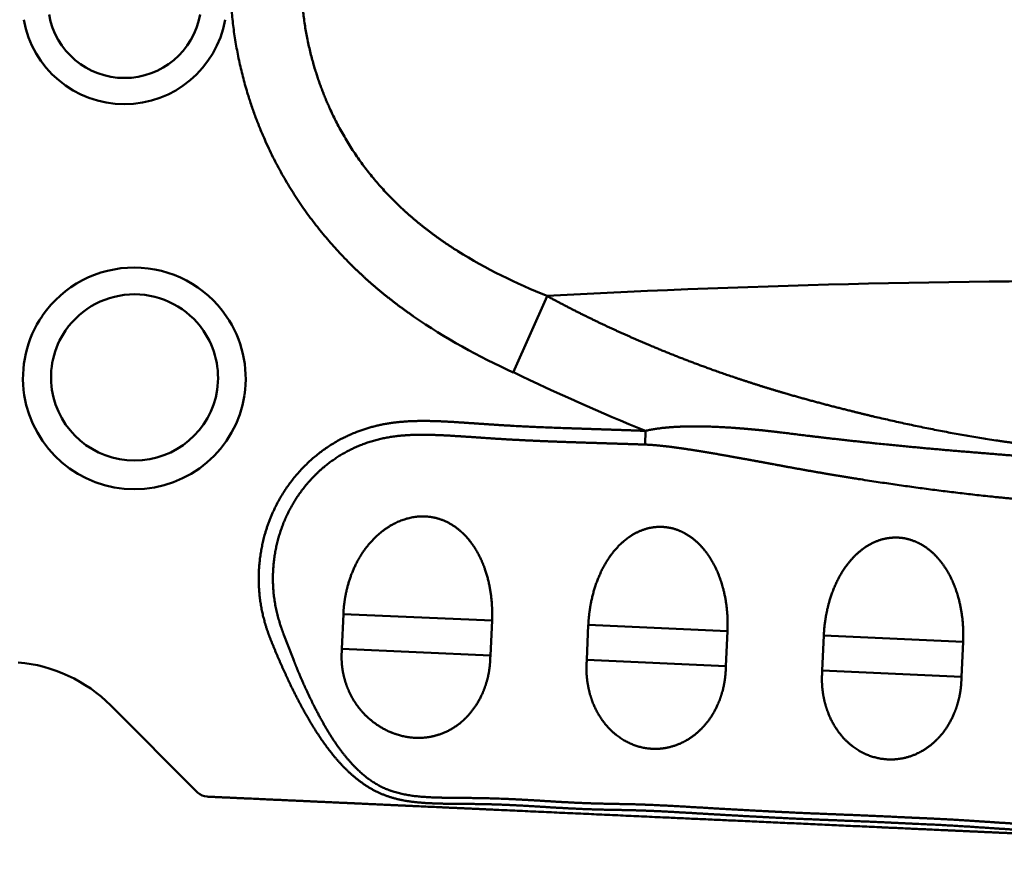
# Model space of a CAD drawing. Header units: inches. Extents: x -1.03 to 0.94, y -1.7 to 1.17.
# Tile 7 of 23: x -0.1392 to -0.0741, y -0.0589 to -0.0024. Entities that reach past the tile are written whole.
import ezdxf

# ---------------------------------------------------------------- set-up
doc = ezdxf.new("R2010")
doc.units = ezdxf.units.IN
doc.header["$LTSCALE"] = 0.03937
doc.header["$MEASUREMENT"] = 0
doc.layers.add('1', color=4, linetype='CONTINUOUS', lineweight=50)

msp = doc.modelspace()

# ---------------------------------------------------------------- linework, layer by layer
at = {"layer": '1', "ltscale": 0.003505}
msp.add_line((-0.1065380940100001, -0.0257557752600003), (-0.1043051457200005, -0.0207082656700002), dxfattribs=at)
at = {"layer": '1', "ltscale": 0.000576}
msp.add_line((-0.0978301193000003, -0.0305261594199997), (-0.0978042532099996, -0.0296200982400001), dxfattribs=at)
at = {"layer": '1', "ltscale": 0.00146}
msp.add_line((-0.1177675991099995, -0.0417240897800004), (-0.1178651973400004, -0.0440214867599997), dxfattribs=at)
at = {"layer": '1', "ltscale": 0.006244}
msp.add_line((-0.1079439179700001, -0.0421594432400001), (-0.1177675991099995, -0.0417240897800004), dxfattribs=at)
at = {"layer": '1', "ltscale": 0.001468}
for p, q in [((-0.1080518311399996, -0.0444692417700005), (-0.1079439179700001, -0.0421594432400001)), ((-0.0924900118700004, -0.0451736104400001), (-0.0923821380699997, -0.0428636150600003)), ((-0.0861217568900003, -0.0454615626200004), (-0.0860202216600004, -0.04315137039)), ((-0.0769189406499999, -0.0458779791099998), (-0.0768111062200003, -0.04356794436))]:
    msp.add_line(p, q, dxfattribs=at)
at = {"layer": '1', "ltscale": 0.001469}
msp.add_line((-0.1016818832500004, -0.0447577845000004), (-0.1015803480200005, -0.0424473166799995), dxfattribs=at)
at = {"layer": '1', "ltscale": 0.005847}
msp.add_line((-0.0923821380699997, -0.0428636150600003), (-0.1015803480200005, -0.0424473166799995), dxfattribs=at)
at = {"layer": '1', "ltscale": 0.005854}
msp.add_line((-0.0768111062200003, -0.04356794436), (-0.0860202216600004, -0.04315137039), dxfattribs=at)
at = {"layer": '1', "ltscale": 0.006238}
msp.add_line((-0.1080518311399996, -0.0444692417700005), (-0.1178651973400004, -0.0440214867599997), dxfattribs=at)
at = {"layer": '1', "ltscale": 0.005843}
msp.add_line((-0.0924900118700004, -0.0451736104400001), (-0.1016818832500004, -0.0447577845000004), dxfattribs=at)
at = {"layer": '1', "ltscale": 0.00585}
msp.add_line((-0.0769189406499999, -0.0458779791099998), (-0.0861217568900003, -0.0454615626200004), dxfattribs=at)
at = {"layer": '1', "ltscale": 0.00516}
msp.add_line((-0.1273970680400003, -0.0535107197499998), (-0.13314319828, -0.04776458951), dxfattribs=at)
at = {"layer": '1'}
for centre, radius, start, end in [((-0.1322353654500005, -0.0012761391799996), 0.0067586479, 189.9959599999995, 349.9947989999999), ((-0.1322278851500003, -0.0012354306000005), 0.00506656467, 189.9828440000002, 350.0074629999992), ((-0.0905884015, 0.0140223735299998), 0.03733756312, 238.2893079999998, 248.4486349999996), ((-0.1315913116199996, -0.0262064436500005), 0.00738093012, 34.4276580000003, 145.3448469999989), ((-0.0674279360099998, -0.7097238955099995), 0.6900109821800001, 89.5329070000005, 93.06363700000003), ((-0.1315782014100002, -0.0261281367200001), 0.00553136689, 34.39181399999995, 145.3643920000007), ((-0.1316421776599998, -0.0261384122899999), 0.00729691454, 145.557272, 188.7671210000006), ((-0.1315291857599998, -0.0261686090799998), 0.00730892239, 351.4961459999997, 34.4583869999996), ((-0.0888989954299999, 0.0134589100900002), 0.042995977, 235.6993510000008, 245.7813860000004), ((-0.1316211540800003, -0.0260816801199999), 0.00546695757, 145.5091479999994, 188.7707889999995), ((-0.1315241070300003, -0.0261045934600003), 0.00547510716, 351.4850270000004, 34.5084539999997), ((-0.03839543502, 0.1157411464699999), 0.15703937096, 244.2852699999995, 247.7702710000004), ((-0.1315728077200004, -0.0261080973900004), 0.00737069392, 188.9179690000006, 351.080373), ((-0.1315632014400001, -0.0260581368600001), 0.0055279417, 188.9200969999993, 351.0681700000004), ((-0.1401029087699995, -0.0547242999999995), 0.0098425, 45, 85.08153700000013), ((-0.12671643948, -0.0528300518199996), 0.0009625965, 224.9999010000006, 267.3954890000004)]:
    msp.add_arc(centre, radius, start, end, dxfattribs=at)
for points, knots in [([(-0.114604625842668, 0.0211649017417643), (-0.1176273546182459, 0.0187385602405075), (-0.1203388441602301, 0.0158598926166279), (-0.1225313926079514, 0.0124439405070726), (-0.1244887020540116, 0.0075728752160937), (-0.125155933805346, 0.002358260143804), (-0.1252371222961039, 0.0012850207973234), (-0.12529882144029, -0.0030138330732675), (-0.1244129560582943, -0.0072231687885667), (-0.1233343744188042, -0.0102051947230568), (-0.1209006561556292, -0.0147108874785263), (-0.1175995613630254, -0.0184373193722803), (-0.1161863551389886, -0.019772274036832), (-0.1146905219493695, -0.0209717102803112), (-0.1131270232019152, -0.0220571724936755)], [0, 0, 0, 0, 0, 0, 0.9877284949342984, 0.9877284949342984, 0.9877284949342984, 1.239127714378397, 1.239127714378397, 1.239127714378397, 1.99254555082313, 1.99254555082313, 1.99254555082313, 2.475727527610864, 2.475727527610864, 2.475727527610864, 2.475727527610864, 2.475727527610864, 2.475727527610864]), ([(-0.1114738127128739, 0.017624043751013), (-0.1141162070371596, 0.0156122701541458), (-0.1164530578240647, 0.0132605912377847), (-0.1183263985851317, 0.0104830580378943), (-0.1199615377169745, 0.006399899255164), (-0.1205039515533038, 0.0020978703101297), (-0.1205683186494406, 0.0012223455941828), (-0.12061171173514, -0.0022386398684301), (-0.1198809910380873, -0.0057336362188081), (-0.1189836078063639, -0.0081976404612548), (-0.1169179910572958, -0.0118835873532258), (-0.1140898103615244, -0.01486335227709), (-0.1128710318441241, -0.0159254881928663), (-0.1115762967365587, -0.0168771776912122), (-0.1102123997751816, -0.0177383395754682)], [0, 0, 0, 0, 0, 0, 0.9507118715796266, 0.9507118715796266, 0.9507118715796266, 1.189286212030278, 1.189286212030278, 1.189286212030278, 1.90627782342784, 1.90627782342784, 1.90627782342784, 2.370556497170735, 2.370556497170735, 2.370556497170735, 2.370556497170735, 2.370556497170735, 2.370556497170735]), ([(-0.104305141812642, -0.0207082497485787), (-0.1034898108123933, -0.0211551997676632), (-0.1026715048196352, -0.0215839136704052), (-0.101848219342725, -0.0219975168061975), (-0.1001929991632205, -0.0227956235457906), (-0.0985136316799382, -0.023544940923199), (-0.0976657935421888, -0.0239109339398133), (-0.095447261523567, -0.0248330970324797), (-0.0931898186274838, -0.0256677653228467), (-0.0917627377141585, -0.0261576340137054), (-0.0902115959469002, -0.0266598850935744), (-0.088655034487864, -0.0271170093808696), (-0.0885546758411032, -0.0271462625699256), (-0.0863302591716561, -0.0277902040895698), (-0.083994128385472, -0.0283808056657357), (-0.0823089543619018, -0.0287965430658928), (-0.0782316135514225, -0.02968946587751), (-0.074141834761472, -0.0303622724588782), (-0.0722565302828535, -0.0306143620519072), (-0.0694339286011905, -0.0308597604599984), (-0.0665388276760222, -0.0310036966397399), (-0.065568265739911, -0.0310453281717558), (-0.0636113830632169, -0.0311295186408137), (-0.061659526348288, -0.0312210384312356), (-0.0606809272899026, -0.0312686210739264), (-0.0597006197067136, -0.0313165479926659), (-0.0587175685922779, -0.0313643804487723)], [0, 0, 0, 0, 0, 0, 0.2475649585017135, 0.2475649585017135, 0.2475649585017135, 0.494442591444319, 0.494442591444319, 0.494442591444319, 0.8958248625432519, 0.8958248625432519, 0.8958248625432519, 0.9267709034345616, 0.9267709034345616, 0.9267709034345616, 1.511128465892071, 1.511128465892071, 1.511128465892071, 2.009104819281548, 2.009104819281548, 2.009104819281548, 2.258550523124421, 2.258550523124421, 2.258550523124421, 2.509628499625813, 2.509628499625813, 2.509628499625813, 2.509628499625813, 2.509628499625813, 2.509628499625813]), ([(-0.0248192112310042, -0.0346582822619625), (-0.0240027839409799, -0.0346975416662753), (-0.0231858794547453, -0.0347379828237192), (-0.0223646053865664, -0.0347821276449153), (-0.0207466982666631, -0.0348532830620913), (-0.0191341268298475, -0.0349093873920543), (-0.0183620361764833, -0.0349356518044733), (-0.0162144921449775, -0.035184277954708), (-0.0141400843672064, -0.0359443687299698), (-0.0129031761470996, -0.0366759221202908), (-0.0110737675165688, -0.0383739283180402), (-0.0098903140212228, -0.0405127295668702), (-0.009539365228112, -0.0415900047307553), (-0.0092854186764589, -0.0432375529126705), (-0.0094014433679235, -0.0448829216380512), (-0.009479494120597, -0.0454284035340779), (-0.0097004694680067, -0.0464418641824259), (-0.0100533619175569, -0.0474147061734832), (-0.01024819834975, -0.0478635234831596), (-0.010683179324, -0.0487266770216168), (-0.0111533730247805, -0.0495457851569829), (-0.0113850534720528, -0.0499535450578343), (-0.0120723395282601, -0.0511572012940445), (-0.0127993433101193, -0.0523491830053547), (-0.0133893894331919, -0.0532333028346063), (-0.0144704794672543, -0.0547985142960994), (-0.015736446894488, -0.0562397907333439), (-0.0165405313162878, -0.057017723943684), (-0.0177108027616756, -0.0577972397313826), (-0.0190252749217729, -0.0581773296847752), (-0.0193910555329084, -0.0582482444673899), (-0.020117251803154, -0.0583354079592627), (-0.0208432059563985, -0.0583550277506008), (-0.0212047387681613, -0.0583564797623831), (-0.0225356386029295, -0.0583451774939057), (-0.0238803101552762, -0.0582809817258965), (-0.0248498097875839, -0.0582318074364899), (-0.0267897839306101, -0.0581311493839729), (-0.0287283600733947, -0.0580381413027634), (-0.029697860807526, -0.0579959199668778), (-0.0333319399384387, -0.0578486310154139), (-0.0369636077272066, -0.0577120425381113), (-0.0406962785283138, -0.0575009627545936), (-0.0453900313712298, -0.0572824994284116), (-0.0500733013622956, -0.0570849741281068), (-0.0521136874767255, -0.0569980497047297), (-0.0543821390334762, -0.0568711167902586), (-0.0566417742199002, -0.0567461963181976), (-0.0568679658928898, -0.0567337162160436), (-0.0573103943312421, -0.0567096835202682), (-0.0577985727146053, -0.0566835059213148), (-0.0580255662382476, -0.0566712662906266), (-0.0593780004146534, -0.0565967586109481), (-0.0607250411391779, -0.0565122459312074), (-0.0618407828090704, -0.0564277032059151), (-0.0633995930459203, -0.0563261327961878), (-0.0649643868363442, -0.056250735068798), (-0.065408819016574, -0.056231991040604), (-0.066304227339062, -0.0561958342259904), (-0.0672109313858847, -0.0561636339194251), (-0.0676425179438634, -0.0561507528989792), (-0.0685699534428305, -0.0561292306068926), (-0.0694641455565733, -0.0561158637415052), (-0.069917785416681, -0.0561084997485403), (-0.071955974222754, -0.0560635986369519), (-0.0739984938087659, -0.0559576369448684), (-0.0755789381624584, -0.0558145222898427), (-0.0773841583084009, -0.0557048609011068), (-0.079191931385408, -0.055620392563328), (-0.0794042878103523, -0.0556107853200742), (-0.0798868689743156, -0.0555892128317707), (-0.0803045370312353, -0.0555705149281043), (-0.0803452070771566, -0.0555686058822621), (-0.0807711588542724, -0.0555486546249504), (-0.0812478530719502, -0.0555260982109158), (-0.0814632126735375, -0.0555158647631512), (-0.0830521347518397, -0.0554412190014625), (-0.0846406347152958, -0.0553730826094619), (-0.0860047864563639, -0.0553284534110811), (-0.0875966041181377, -0.0552609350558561), (-0.0891875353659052, -0.0551816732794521), (-0.0894015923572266, -0.0551708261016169), (-0.0898895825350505, -0.0551456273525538), (-0.0902943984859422, -0.0551244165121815), (-0.0904531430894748, -0.0551161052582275), (-0.0918165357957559, -0.0550440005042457), (-0.0931802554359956, -0.0549674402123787), (-0.0943159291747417, -0.0548979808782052), (-0.0956781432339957, -0.0548148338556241), (-0.0970399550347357, -0.0547490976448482), (-0.0972704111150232, -0.0547386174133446), (-0.0977172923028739, -0.0547194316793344), (-0.0981784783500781, -0.0547030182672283), (-0.0984706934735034, -0.0546938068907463), (-0.0989245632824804, -0.0546824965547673), (-0.099379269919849, -0.0546741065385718), (-0.0996067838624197, -0.0546701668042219), (-0.1010490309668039, -0.054644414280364), (-0.1024947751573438, -0.0546038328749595), (-0.1037092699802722, -0.0545230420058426), (-0.1061316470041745, -0.0543571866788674), (-0.1085519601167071, -0.0542658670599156), (-0.1097600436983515, -0.0542598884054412), (-0.111861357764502, -0.0543090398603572), (-0.1139707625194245, -0.0540695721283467), (-0.114829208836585, -0.0538764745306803), (-0.1163157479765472, -0.0531661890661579), (-0.1175359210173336, -0.0520924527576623), (-0.1180341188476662, -0.0515664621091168), (-0.1189236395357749, -0.050486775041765), (-0.1196837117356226, -0.0493228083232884), (-0.1200294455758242, -0.0487442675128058), (-0.1206918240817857, -0.0475742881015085), (-0.1212915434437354, -0.0463695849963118), (-0.1215708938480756, -0.04575493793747), (-0.1222131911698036, -0.0443098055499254), (-0.1228260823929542, -0.0428394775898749), (-0.1230846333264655, -0.0420671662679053), (-0.1236151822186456, -0.039234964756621), (-0.1231839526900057, -0.0363373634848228), (-0.1224984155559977, -0.0345256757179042), (-0.1207132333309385, -0.0319046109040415), (-0.118121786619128, -0.0301494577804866), (-0.1170286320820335, -0.0296255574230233), (-0.1149047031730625, -0.029014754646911), (-0.1127177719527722, -0.0289212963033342), (-0.1116634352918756, -0.0289604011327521), (-0.1097055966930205, -0.0290760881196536), (-0.1077667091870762, -0.0292203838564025), (-0.1067907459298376, -0.0292811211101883), (-0.1049311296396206, -0.0293746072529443), (-0.1030675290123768, -0.0294408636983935), (-0.1021816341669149, -0.0294691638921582), (-0.1011178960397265, -0.0295056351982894), (-0.1000550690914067, -0.0295417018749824), (-0.0999015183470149, -0.0295468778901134), (-0.0995825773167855, -0.0295575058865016), (-0.0992203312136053, -0.0295696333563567), (-0.0990428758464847, -0.0295756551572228), (-0.0986879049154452, -0.0295879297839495), (-0.098332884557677, -0.0296006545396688), (-0.098154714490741, -0.0296071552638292), (-0.0979796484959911, -0.0296136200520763), (-0.0978042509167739, -0.0296201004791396)], [0, 0, 0, 0, 0, 0, 0.2063969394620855, 0.2063969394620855, 0.2063969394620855, 0.4157382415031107, 0.4157382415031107, 0.4157382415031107, 0.742444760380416, 0.742444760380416, 0.742444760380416, 1.013225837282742, 1.013225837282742, 1.013225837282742, 1.148097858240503, 1.148097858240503, 1.148097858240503, 1.268430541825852, 1.268430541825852, 1.268430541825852, 1.388763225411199, 1.388763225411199, 1.388763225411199, 1.621876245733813, 1.621876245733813, 1.621876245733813, 1.870625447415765, 1.870625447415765, 1.870625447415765, 1.962960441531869, 1.962960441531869, 1.962960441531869, 2.055295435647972, 2.055295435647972, 2.055295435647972, 2.300579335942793, 2.300579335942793, 2.300579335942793, 2.545863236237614, 2.545863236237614, 2.545863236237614, 3.219937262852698, 3.219937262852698, 3.219937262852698, 3.740855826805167, 3.740855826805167, 3.740855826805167, 3.798736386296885, 3.798736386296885, 3.798736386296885, 3.856618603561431, 3.856618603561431, 3.856618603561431, 4.146022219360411, 4.146022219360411, 4.146022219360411, 4.261229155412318, 4.261229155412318, 4.261229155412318, 4.376436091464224, 4.376436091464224, 4.376436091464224, 4.491643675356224, 4.491643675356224, 4.491643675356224, 4.894910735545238, 4.894910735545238, 4.894910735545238, 4.952540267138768, 4.952540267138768, 4.952540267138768, 5.010253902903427, 5.010253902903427, 5.010253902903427, 5.067967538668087, 5.067967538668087, 5.067967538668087, 5.415276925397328, 5.415276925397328, 5.415276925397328, 5.473181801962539, 5.473181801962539, 5.473181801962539, 5.531086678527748, 5.531086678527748, 5.531086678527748, 5.820507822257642, 5.820507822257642, 5.820507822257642, 5.878394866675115, 5.878394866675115, 5.878394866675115, 5.936290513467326, 5.936290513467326, 5.936290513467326, 5.994186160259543, 5.994186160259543, 5.994186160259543, 6.303091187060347, 6.303091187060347, 6.303091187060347, 6.611996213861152, 6.611996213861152, 6.611996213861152, 6.835449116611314, 6.835449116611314, 6.835449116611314, 7.016136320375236, 7.016136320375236, 7.016136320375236, 7.187349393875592, 7.187349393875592, 7.187349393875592, 7.358562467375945, 7.358562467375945, 7.358562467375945, 7.59379918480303, 7.59379918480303, 7.59379918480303, 8.069293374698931, 8.069293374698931, 8.069293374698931, 8.363083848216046, 8.363083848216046, 8.363083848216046, 8.609057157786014, 8.609057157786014, 8.609057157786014, 8.858669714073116, 8.858669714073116, 8.858669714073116, 9.084315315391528, 9.084315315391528, 9.084315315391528, 9.129449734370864, 9.129449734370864, 9.129449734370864, 9.17457867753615, 9.17457867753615, 9.17457867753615, 9.21970762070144, 9.21970762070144, 9.21970762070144, 9.21970762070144, 9.21970762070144, 9.21970762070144]), ([(-0.0248825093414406, -0.0360169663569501), (-0.0240692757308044, -0.0360501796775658), (-0.0232557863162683, -0.0360844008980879), (-0.0224382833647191, -0.0361217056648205), (-0.0208064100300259, -0.036182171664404), (-0.0192015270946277, -0.0362304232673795), (-0.0184532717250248, -0.0362526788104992), (-0.0166129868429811, -0.0364406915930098), (-0.0148677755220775, -0.0369860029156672), (-0.013870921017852, -0.0374599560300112), (-0.0121630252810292, -0.0386366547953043), (-0.0109877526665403, -0.0403574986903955), (-0.0105812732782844, -0.0412758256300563), (-0.0102402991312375, -0.0427747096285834), (-0.0102631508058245, -0.044308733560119), (-0.010308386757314, -0.0448169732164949), (-0.0104648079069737, -0.0457755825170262), (-0.010752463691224, -0.0467036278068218), (-0.0109190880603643, -0.0471387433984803), (-0.011306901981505, -0.0479820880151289), (-0.0117520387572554, -0.0488215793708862), (-0.0119725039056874, -0.0492511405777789), (-0.0126350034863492, -0.0505297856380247), (-0.0133309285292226, -0.0517783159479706), (-0.0138274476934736, -0.0525958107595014), (-0.0148541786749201, -0.0542556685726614), (-0.0160452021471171, -0.0557788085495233), (-0.0168166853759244, -0.0566353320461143), (-0.0180018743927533, -0.0575169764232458), (-0.0193875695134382, -0.0578873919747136), (-0.0198497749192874, -0.0579452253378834), (-0.0211430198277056, -0.0580212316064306), (-0.0224664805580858, -0.0579682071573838), (-0.0231964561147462, -0.0579433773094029), (-0.0248823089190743, -0.0578598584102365), (-0.0265673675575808, -0.0577693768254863), (-0.0273968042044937, -0.05772664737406), (-0.0312010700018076, -0.0575425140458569), (-0.0350046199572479, -0.0574071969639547), (-0.0354482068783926, -0.057388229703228), (-0.0410912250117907, -0.0570928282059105), (-0.0467181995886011, -0.0568331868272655), (-0.0507965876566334, -0.0566845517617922), (-0.0536912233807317, -0.0565234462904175), (-0.056576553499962, -0.056362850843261), (-0.056805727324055, -0.0563501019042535), (-0.0572447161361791, -0.0563260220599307), (-0.0577299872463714, -0.0562997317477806), (-0.0579616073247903, -0.0562871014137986), (-0.0593095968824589, -0.0562120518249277), (-0.0606505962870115, -0.0561269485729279), (-0.0617628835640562, -0.0560416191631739), (-0.063322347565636, -0.0559379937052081), (-0.0648882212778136, -0.0558605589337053), (-0.0653358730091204, -0.0558410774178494), (-0.0662294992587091, -0.0558043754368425), (-0.0671406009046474, -0.0557711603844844), (-0.0675737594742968, -0.0557577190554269), (-0.0689662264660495, -0.0557237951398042), (-0.0703000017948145, -0.055708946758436), (-0.0712101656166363, -0.0556856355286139), (-0.0732450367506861, -0.0555955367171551), (-0.0752808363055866, -0.0554534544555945), (-0.0764132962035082, -0.0553689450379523), (-0.0777756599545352, -0.0552912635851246), (-0.0791371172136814, -0.0552279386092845), (-0.0793600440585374, -0.0552178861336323), (-0.079825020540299, -0.0551972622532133), (-0.0802700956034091, -0.0551774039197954), (-0.0803101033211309, -0.0551755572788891), (-0.0807174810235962, -0.0551565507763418), (-0.0812108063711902, -0.0551333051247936), (-0.0814218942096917, -0.0551232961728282), (-0.0830138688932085, -0.0550487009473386), (-0.0846070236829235, -0.0549803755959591), (-0.0859722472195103, -0.05493570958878), (-0.0875627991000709, -0.0548680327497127), (-0.0891533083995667, -0.0547885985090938), (-0.0893677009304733, -0.0547777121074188), (-0.0898534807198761, -0.054752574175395), (-0.0902645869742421, -0.0547310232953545), (-0.0904192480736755, -0.0547229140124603), (-0.0920101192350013, -0.0546387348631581), (-0.0936006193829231, -0.0545486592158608), (-0.0949665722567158, -0.0544623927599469), (-0.0965550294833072, -0.054366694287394), (-0.0981515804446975, -0.0543094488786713), (-0.0984489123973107, -0.0543000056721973), (-0.0998178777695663, -0.0542654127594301), (-0.1011806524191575, -0.0542581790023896), (-0.1023152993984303, -0.0542098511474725), (-0.1043570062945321, -0.0540850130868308), (-0.1064041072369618, -0.0539601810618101), (-0.1073161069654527, -0.0539156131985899), (-0.1091421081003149, -0.0538718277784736), (-0.1109636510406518, -0.0538694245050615), (-0.1118705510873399, -0.0538684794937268), (-0.1132591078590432, -0.0538005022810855), (-0.1145756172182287, -0.0534515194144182), (-0.115018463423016, -0.053283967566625), (-0.1160465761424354, -0.0527504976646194), (-0.116920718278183, -0.0519788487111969), (-0.1173902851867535, -0.0514604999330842), (-0.1184009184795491, -0.0501818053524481), (-0.1192276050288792, -0.0487671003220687), (-0.1196971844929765, -0.0478503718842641), (-0.1203144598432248, -0.0465723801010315), (-0.1208636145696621, -0.0452613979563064), (-0.1210403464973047, -0.0448142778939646), (-0.1213919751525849, -0.0439138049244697), (-0.1217336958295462, -0.043021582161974), (-0.1218991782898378, -0.0425836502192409), (-0.1223673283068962, -0.041065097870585), (-0.1225243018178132, -0.0394782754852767), (-0.1224599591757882, -0.0382938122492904), (-0.1219158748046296, -0.0354756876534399), (-0.1203908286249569, -0.0330155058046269), (-0.1191091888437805, -0.0317320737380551), (-0.1167606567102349, -0.0303361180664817), (-0.1140846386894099, -0.0298808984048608), (-0.1131375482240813, -0.0298473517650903), (-0.1111743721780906, -0.0298872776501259), (-0.109189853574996, -0.0300360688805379), (-0.1081974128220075, -0.0301079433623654), (-0.1061477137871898, -0.0302347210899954), (-0.1040969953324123, -0.0303212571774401), (-0.1030421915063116, -0.0303559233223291), (-0.1017781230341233, -0.0303982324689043), (-0.1005134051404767, -0.0304392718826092), (-0.1002885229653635, -0.0304465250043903), (-0.0999012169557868, -0.0304588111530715), (-0.099523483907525, -0.0304704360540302), (-0.0992997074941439, -0.030477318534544), (-0.098878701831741, -0.0304905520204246), (-0.098457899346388, -0.0305044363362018), (-0.0982459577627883, -0.0305116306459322), (-0.0980383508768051, -0.0305188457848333), (-0.0978301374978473, -0.0305261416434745)], [0, 0, 0, 0, 0, 0, 0.2061870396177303, 0.2061870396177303, 0.2061870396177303, 0.4149241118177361, 0.4149241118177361, 0.4149241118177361, 0.696806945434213, 0.696806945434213, 0.696806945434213, 0.9696393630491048, 0.9696393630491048, 0.9696393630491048, 1.104226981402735, 1.104226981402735, 1.104226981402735, 1.227089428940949, 1.227089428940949, 1.227089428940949, 1.349951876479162, 1.349951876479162, 1.349951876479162, 1.595566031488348, 1.595566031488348, 1.595566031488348, 1.851142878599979, 1.851142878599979, 1.851142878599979, 1.972105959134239, 1.972105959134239, 1.972105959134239, 2.188446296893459, 2.188446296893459, 2.188446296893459, 2.398162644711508, 2.398162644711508, 2.398162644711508, 3.150116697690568, 3.150116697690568, 3.150116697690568, 3.831142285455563, 3.831142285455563, 3.831142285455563, 3.889070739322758, 3.889070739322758, 3.889070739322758, 3.947001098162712, 3.947001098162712, 3.947001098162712, 4.235596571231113, 4.235596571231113, 4.235596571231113, 4.350930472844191, 4.350930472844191, 4.350930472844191, 4.466264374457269, 4.466264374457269, 4.466264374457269, 4.696931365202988, 4.696931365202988, 4.696931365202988, 4.985548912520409, 4.985548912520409, 4.985548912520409, 5.043500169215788, 5.043500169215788, 5.043500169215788, 5.101535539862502, 5.101535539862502, 5.101535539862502, 5.159570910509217, 5.159570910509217, 5.159570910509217, 5.507149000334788, 5.507149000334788, 5.507149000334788, 5.565095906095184, 5.565095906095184, 5.565095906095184, 5.623042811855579, 5.623042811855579, 5.623042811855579, 5.970570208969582, 5.970570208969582, 5.970570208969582, 6.028492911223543, 6.028492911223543, 6.028492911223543, 6.318049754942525, 6.318049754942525, 6.318049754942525, 6.549684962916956, 6.549684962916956, 6.549684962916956, 6.781320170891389, 6.781320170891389, 6.781320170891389, 6.903129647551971, 6.903129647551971, 6.903129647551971, 7.083401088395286, 7.083401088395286, 7.083401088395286, 7.327489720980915, 7.327489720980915, 7.327489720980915, 7.451696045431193, 7.451696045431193, 7.451696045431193, 7.57590236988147, 7.57590236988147, 7.57590236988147, 7.873827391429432, 7.873827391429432, 7.873827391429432, 8.330761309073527, 8.330761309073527, 8.330761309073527, 8.585152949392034, 8.585152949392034, 8.585152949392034, 8.83769528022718, 8.83769528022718, 8.83769528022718, 9.105849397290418, 9.105849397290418, 9.105849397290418, 9.159481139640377, 9.159481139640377, 9.159481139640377, 9.213113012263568, 9.213113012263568, 9.213113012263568, 9.266744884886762, 9.266744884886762, 9.266744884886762, 9.266744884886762, 9.266744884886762, 9.266744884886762]), ([(-0.0530194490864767, -0.033020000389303), (-0.0535818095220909, -0.033001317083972), (-0.054144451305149, -0.0329798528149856), (-0.0547072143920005, -0.0329550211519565), (-0.0553824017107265, -0.032920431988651), (-0.0560570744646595, -0.0328795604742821), (-0.0561659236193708, -0.0328728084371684), (-0.0564089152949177, -0.0328572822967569), (-0.0566379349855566, -0.0328418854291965), (-0.0567446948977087, -0.0328345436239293), (-0.0569635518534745, -0.0328190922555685), (-0.0571883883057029, -0.0328025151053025), (-0.0573009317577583, -0.0327940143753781), (-0.0583097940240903, -0.0327165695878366), (-0.0593103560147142, -0.0326259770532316), (-0.0602170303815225, -0.0325386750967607), (-0.0629107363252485, -0.0322625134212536), (-0.0656120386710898, -0.0319662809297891), (-0.0673466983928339, -0.0318014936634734), (-0.0709154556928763, -0.0314645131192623), (-0.0744749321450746, -0.031172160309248), (-0.0762533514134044, -0.0310344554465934), (-0.0796361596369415, -0.0307521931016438), (-0.0830106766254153, -0.0304051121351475), (-0.0855118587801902, -0.0301522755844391), (-0.087149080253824, -0.0299327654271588), (-0.0888038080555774, -0.0297313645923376), (-0.0888615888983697, -0.0297243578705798), (-0.088951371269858, -0.029713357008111), (-0.0890427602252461, -0.0297024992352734), (-0.0891023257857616, -0.0296954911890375), (-0.0892678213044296, -0.0296758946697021), (-0.0894168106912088, -0.0296588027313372), (-0.089536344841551, -0.0296451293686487), (-0.0903189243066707, -0.0295584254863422), (-0.0911039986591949, -0.0294845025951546), (-0.0917792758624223, -0.0294303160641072), (-0.0934055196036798, -0.0293248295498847), (-0.0950535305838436, -0.0293017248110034), (-0.0958140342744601, -0.0293410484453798), (-0.0968069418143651, -0.0293797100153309), (-0.0978042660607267, -0.0296200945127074)], [0, 0, 0, 0, 0, 0, 0.169381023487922, 0.169381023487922, 0.169381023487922, 0.2032578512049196, 0.2032578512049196, 0.2032578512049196, 0.2371343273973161, 0.2371343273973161, 0.2371343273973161, 0.2710108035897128, 0.2710108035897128, 0.2710108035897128, 0.5413909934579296, 0.5413909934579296, 0.5413909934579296, 1.088834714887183, 1.088834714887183, 1.088834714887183, 1.629747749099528, 1.629747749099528, 1.629747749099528, 2.116492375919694, 2.116492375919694, 2.116492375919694, 2.133420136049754, 2.133420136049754, 2.133420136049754, 2.150347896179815, 2.150347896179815, 2.150347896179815, 2.184203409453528, 2.184203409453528, 2.184203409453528, 2.387307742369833, 2.387307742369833, 2.387307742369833, 2.672195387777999, 2.672195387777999, 2.672195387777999, 2.672195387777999, 2.672195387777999, 2.672195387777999]), ([(-0.0531217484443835, -0.035500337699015), (-0.0536927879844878, -0.0354808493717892), (-0.0542640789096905, -0.035458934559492), (-0.0548354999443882, -0.0354345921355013), (-0.0555211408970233, -0.0354024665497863), (-0.0562062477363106, -0.0353669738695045), (-0.0563166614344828, -0.0353611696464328), (-0.0565632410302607, -0.0353479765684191), (-0.0567962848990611, -0.0353351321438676), (-0.0569043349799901, -0.0353290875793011), (-0.0571269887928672, -0.0353164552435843), (-0.0573547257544, -0.0353031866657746), (-0.0574695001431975, -0.0352964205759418), (-0.0584918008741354, -0.0352353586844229), (-0.0595212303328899, -0.0351676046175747), (-0.060415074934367, -0.0351051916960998), (-0.0622119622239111, -0.0349756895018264), (-0.0640025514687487, -0.0348442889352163), (-0.0648940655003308, -0.0347802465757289), (-0.0684581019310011, -0.0345380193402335), (-0.0720571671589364, -0.0342802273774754), (-0.0748214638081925, -0.034008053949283), (-0.0792657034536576, -0.0334879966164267), (-0.0836592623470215, -0.0328236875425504), (-0.0856875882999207, -0.0324996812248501), (-0.0874678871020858, -0.0321754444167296), (-0.0892318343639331, -0.0318483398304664), (-0.0892886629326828, -0.0318377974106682), (-0.0893762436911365, -0.0318215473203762), (-0.0894677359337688, -0.031804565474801), (-0.0895274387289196, -0.0317934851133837), (-0.0896902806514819, -0.0317632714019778), (-0.089837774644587, -0.0317359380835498), (-0.0899552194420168, -0.0317142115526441), (-0.0907254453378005, -0.0315719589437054), (-0.0914956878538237, -0.0314313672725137), (-0.0921559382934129, -0.0313124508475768), (-0.0932511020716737, -0.0311190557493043), (-0.0943460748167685, -0.0309380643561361), (-0.0947824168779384, -0.0308685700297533), (-0.0956552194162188, -0.0307365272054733), (-0.0965274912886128, -0.0306263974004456), (-0.0969623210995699, -0.0305799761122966), (-0.0973995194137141, -0.0305412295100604), (-0.0978302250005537, -0.0305261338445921)], [0, 0, 0, 0, 0, 0, 0.1698461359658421, 0.1698461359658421, 0.1698461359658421, 0.2038158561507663, 0.2038158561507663, 0.2038158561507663, 0.2377852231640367, 0.2377852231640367, 0.2377852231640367, 0.2717545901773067, 0.2717545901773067, 0.2717545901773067, 0.5433398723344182, 0.5433398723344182, 0.5433398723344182, 0.8142232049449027, 0.8142232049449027, 0.8142232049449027, 1.620951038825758, 1.620951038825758, 1.620951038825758, 2.145414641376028, 2.145414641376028, 2.145414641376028, 2.162346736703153, 2.162346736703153, 2.162346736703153, 2.179278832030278, 2.179278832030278, 2.179278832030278, 2.213143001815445, 2.213143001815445, 2.213143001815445, 2.416307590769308, 2.416307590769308, 2.416307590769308, 2.55072058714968, 2.55072058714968, 2.55072058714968, 2.68513358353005, 2.68513358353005, 2.68513358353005, 2.68513358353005, 2.68513358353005, 2.68513358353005]), ([(-0.1177675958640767, -0.0417240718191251), (-0.117737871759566, -0.0410474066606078), (-0.1176436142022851, -0.0403778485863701), (-0.1174805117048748, -0.0396971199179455), (-0.1171278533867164, -0.0387118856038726), (-0.1165910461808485, -0.0377870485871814), (-0.116390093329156, -0.0374870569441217), (-0.1157809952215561, -0.036706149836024), (-0.1149933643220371, -0.0360352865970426), (-0.1144302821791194, -0.0356829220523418), (-0.1132982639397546, -0.0352348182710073), (-0.1120649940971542, -0.0352358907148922), (-0.1115058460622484, -0.0353538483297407), (-0.1107592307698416, -0.0356696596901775), (-0.1101312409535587, -0.0361390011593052), (-0.1099333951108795, -0.0363120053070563), (-0.1092104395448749, -0.0370371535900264), (-0.1087095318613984, -0.0378931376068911), (-0.1084228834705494, -0.0385788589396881), (-0.1080984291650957, -0.0396946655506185), (-0.1079581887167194, -0.0408386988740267), (-0.1079291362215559, -0.0412814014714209), (-0.1079244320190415, -0.0417204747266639), (-0.1079439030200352, -0.0421594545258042)], [0, 0, 0, 0, 0, 0, 0.1984979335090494, 0.1984979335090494, 0.1984979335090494, 0.2991946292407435, 0.2991946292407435, 0.2991946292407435, 0.4696699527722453, 0.4696699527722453, 0.4696699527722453, 0.6078513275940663, 0.6078513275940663, 0.6078513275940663, 0.6766104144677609, 0.6766104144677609, 0.6766104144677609, 0.8798432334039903, 0.8798432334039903, 0.8798432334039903, 1.00701373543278, 1.00701373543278, 1.00701373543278, 1.00701373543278, 1.00701373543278, 1.00701373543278]), ([(-0.0923821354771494, -0.0428636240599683), (-0.092337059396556, -0.041846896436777), (-0.0924208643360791, -0.0408296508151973), (-0.0926300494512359, -0.0398183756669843), (-0.0931258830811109, -0.0384772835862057), (-0.0940161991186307, -0.0373362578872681), (-0.0942771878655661, -0.0370565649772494), (-0.0947560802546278, -0.0366380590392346), (-0.0953091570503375, -0.0363207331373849), (-0.095548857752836, -0.0362091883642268), (-0.0962137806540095, -0.0359735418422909), (-0.0969187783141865, -0.0359181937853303), (-0.0973826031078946, -0.0359639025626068), (-0.098064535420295, -0.0361541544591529), (-0.0986630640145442, -0.0364813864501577), (-0.0988793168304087, -0.0366225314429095), (-0.0996812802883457, -0.0372320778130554), (-0.1002823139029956, -0.0380051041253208), (-0.1006467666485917, -0.0386383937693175), (-0.1011322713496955, -0.039755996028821), (-0.1014150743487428, -0.0409315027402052), (-0.1015024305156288, -0.0414376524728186), (-0.1015572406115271, -0.0419411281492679), (-0.101580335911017, -0.0424473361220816)], [0, 0, 0, 0, 0, 0, 0.294482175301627, 0.294482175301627, 0.294482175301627, 0.3939569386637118, 0.3939569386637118, 0.3939569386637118, 0.4612819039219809, 0.4612819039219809, 0.4612819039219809, 0.573881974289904, 0.573881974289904, 0.573881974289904, 0.6412919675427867, 0.6412919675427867, 0.6412919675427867, 0.8404317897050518, 0.8404317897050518, 0.8404317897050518, 0.9870348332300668, 0.9870348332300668, 0.9870348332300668, 0.9870348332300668, 0.9870348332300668, 0.9870348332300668]), ([(-0.0768110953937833, -0.0435679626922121), (-0.076765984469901, -0.0425503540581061), (-0.0768498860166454, -0.0415322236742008), (-0.0770592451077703, -0.040520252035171), (-0.0775557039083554, -0.0391780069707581), (-0.0784486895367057, -0.0380369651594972), (-0.0787106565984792, -0.0377573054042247), (-0.0791911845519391, -0.0373394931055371), (-0.0797459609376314, -0.0370236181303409), (-0.0799864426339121, -0.0369127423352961), (-0.0806526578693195, -0.0366793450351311), (-0.0813583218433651, -0.0366260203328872), (-0.0818220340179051, -0.0366725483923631), (-0.0825042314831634, -0.0368617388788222), (-0.08310440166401, -0.0371878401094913), (-0.0833219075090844, -0.0373290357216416), (-0.0838215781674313, -0.0377070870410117), (-0.0842473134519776, -0.0381547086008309), (-0.0844796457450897, -0.0384448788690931), (-0.085196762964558, -0.0394871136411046), (-0.085637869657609, -0.0406276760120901), (-0.0858523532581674, -0.0414511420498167), (-0.0859812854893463, -0.0422973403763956), (-0.0860202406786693, -0.0431513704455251)], [0, 0, 0, 0, 0, 0, 0.2947297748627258, 0.2947297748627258, 0.2947297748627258, 0.3942913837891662, 0.3942913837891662, 0.3942913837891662, 0.4616783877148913, 0.4616783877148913, 0.4616783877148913, 0.5743537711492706, 0.5743537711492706, 0.5743537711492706, 0.6418105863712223, 0.6418105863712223, 0.6418105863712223, 0.7420418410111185, 0.7420418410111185, 0.7420418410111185, 0.9894348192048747, 0.9894348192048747, 0.9894348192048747, 0.9894348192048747, 0.9894348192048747, 0.9894348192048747]), ([(-0.1178651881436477, -0.0440214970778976), (-0.1178659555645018, -0.0440503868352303), (-0.1178667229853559, -0.0440792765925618), (-0.1178696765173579, -0.0441166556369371), (-0.1178739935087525, -0.0441875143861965), (-0.1178779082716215, -0.0442618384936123), (-0.1178796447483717, -0.0443000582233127), (-0.1178914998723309, -0.044572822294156), (-0.1178844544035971, -0.0448594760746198), (-0.1178664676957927, -0.045116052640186), (-0.1177794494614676, -0.0457453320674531), (-0.1176058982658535, -0.0463523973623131), (-0.117470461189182, -0.0467071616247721), (-0.1171525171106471, -0.0473687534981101), (-0.1167458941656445, -0.0479423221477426), (-0.1165228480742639, -0.0482076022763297), (-0.1158157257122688, -0.0489215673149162), (-0.1149854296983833, -0.0494382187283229), (-0.1143915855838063, -0.0496914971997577), (-0.1131847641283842, -0.0499986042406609), (-0.1119331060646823, -0.0498893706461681), (-0.1113070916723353, -0.0497147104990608), (-0.1104433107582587, -0.0492949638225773), (-0.1096918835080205, -0.0486316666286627), (-0.1094534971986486, -0.0483803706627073), (-0.1089132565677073, -0.0477014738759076), (-0.1085008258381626, -0.0468805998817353), (-0.1083066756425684, -0.0463558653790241), (-0.1081547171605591, -0.0457152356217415), (-0.1080868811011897, -0.0450959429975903), (-0.1080795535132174, -0.0450094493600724), (-0.1080694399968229, -0.0448855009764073), (-0.1080635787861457, -0.0447621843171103), (-0.1080616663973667, -0.0447218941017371), (-0.1080585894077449, -0.0446441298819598), (-0.1080562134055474, -0.0445685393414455), (-0.1080556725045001, -0.044529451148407), (-0.1080537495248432, -0.0444993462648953), (-0.1080518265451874, -0.0444692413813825)], [0, 0, 0, 0, 0, 0, 0.0093416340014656, 0.0093416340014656, 0.0093416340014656, 0.0186832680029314, 0.0186832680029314, 0.0186832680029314, 0.0746374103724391, 0.0746374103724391, 0.0746374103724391, 0.1585500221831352, 0.1585500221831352, 0.1585500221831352, 0.2403375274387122, 0.2403375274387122, 0.2403375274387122, 0.3987602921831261, 0.3987602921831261, 0.3987602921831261, 0.5556813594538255, 0.5556813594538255, 0.5556813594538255, 0.636012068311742, 0.636012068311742, 0.636012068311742, 0.757009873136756, 0.757009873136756, 0.757009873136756, 0.7764467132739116, 0.7764467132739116, 0.7764467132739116, 0.7861716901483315, 0.7861716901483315, 0.7861716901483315, 0.7958966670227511, 0.7958966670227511, 0.7958966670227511, 0.7958966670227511, 0.7958966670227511, 0.7958966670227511]), ([(-0.1016818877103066, -0.0447577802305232), (-0.1016826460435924, -0.0447857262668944), (-0.1016834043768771, -0.0448136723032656), (-0.1016861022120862, -0.0448496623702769), (-0.101690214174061, -0.0449185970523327), (-0.101693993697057, -0.0449900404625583), (-0.101695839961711, -0.0450273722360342), (-0.1017069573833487, -0.045289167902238), (-0.10170943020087, -0.0455792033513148), (-0.1016915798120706, -0.045818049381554), (-0.1016253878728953, -0.0464286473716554), (-0.1014825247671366, -0.0470329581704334), (-0.1013692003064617, -0.0473909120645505), (-0.1009725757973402, -0.0483726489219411), (-0.1003651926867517, -0.0492145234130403), (-0.0998724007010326, -0.0496898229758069), (-0.0988316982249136, -0.0503932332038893), (-0.0976365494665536, -0.0506738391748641), (-0.0970159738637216, -0.0506974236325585), (-0.0961236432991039, -0.0505654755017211), (-0.0952805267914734, -0.0501907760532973), (-0.09500699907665, -0.050038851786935), (-0.0944836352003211, -0.0496849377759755), (-0.0940116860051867, -0.0492312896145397), (-0.0937900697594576, -0.0489795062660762), (-0.0932868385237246, -0.0483020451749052), (-0.0929043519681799, -0.0474988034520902), (-0.0927251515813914, -0.0469912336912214), (-0.0925850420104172, -0.0463717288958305), (-0.0925226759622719, -0.0457753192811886), (-0.0925158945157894, -0.045692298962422), (-0.092506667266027, -0.0455731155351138), (-0.0925012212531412, -0.0454547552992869), (-0.0924994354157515, -0.0454161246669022), (-0.0924965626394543, -0.0453414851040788), (-0.0924942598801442, -0.045269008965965), (-0.0924937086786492, -0.0452316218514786), (-0.0924918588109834, -0.0452026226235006), (-0.0924900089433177, -0.0451736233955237)], [0, 0, 0, 0, 0, 0, 0.0090119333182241, 0.0090119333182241, 0.0090119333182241, 0.0180238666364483, 0.0180238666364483, 0.0180238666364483, 0.0720098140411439, 0.0720098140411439, 0.0720098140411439, 0.1531521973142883, 0.1531521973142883, 0.1531521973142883, 0.3094219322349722, 0.3094219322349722, 0.3094219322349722, 0.4610433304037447, 0.4610433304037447, 0.4610433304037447, 0.5374384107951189, 0.5374384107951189, 0.5374384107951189, 0.6150522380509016, 0.6150522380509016, 0.6150522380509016, 0.7318292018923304, 0.7318292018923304, 0.7318292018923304, 0.7505514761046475, 0.7505514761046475, 0.7505514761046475, 0.7599188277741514, 0.7599188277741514, 0.7599188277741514, 0.7692861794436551, 0.7692861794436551, 0.7692861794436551, 0.7692861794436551, 0.7692861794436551, 0.7692861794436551]), ([(-0.0861217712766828, -0.0454615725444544), (-0.0861225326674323, -0.0454895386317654), (-0.0861232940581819, -0.0455175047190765), (-0.086126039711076, -0.0455535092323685), (-0.0861300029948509, -0.0456219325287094), (-0.0861340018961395, -0.0456948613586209), (-0.0861359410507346, -0.0457318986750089), (-0.08614028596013, -0.0458431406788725), (-0.0861436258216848, -0.045961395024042), (-0.0861438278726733, -0.0460392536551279), (-0.0861416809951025, -0.0462778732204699), (-0.0861275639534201, -0.0465220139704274), (-0.0861125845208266, -0.0466852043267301), (-0.0860464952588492, -0.0472141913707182), (-0.0859228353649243, -0.0477384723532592), (-0.0858096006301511, -0.0480967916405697), (-0.0854131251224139, -0.0490793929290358), (-0.0848049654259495, -0.049921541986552), (-0.0843107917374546, -0.0503965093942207), (-0.0832673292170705, -0.0510954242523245), (-0.0820716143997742, -0.0513740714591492), (-0.0814512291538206, -0.0513990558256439), (-0.0805581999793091, -0.0512690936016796), (-0.0797139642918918, -0.0508961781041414), (-0.0794400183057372, -0.0507447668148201), (-0.0789157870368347, -0.0503916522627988), (-0.0784429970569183, -0.049938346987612), (-0.0782209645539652, -0.0496865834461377), (-0.0777169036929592, -0.0490090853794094), (-0.0773338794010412, -0.0482053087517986), (-0.0771544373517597, -0.047697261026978), (-0.0770141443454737, -0.0470772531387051), (-0.0769516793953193, -0.0464803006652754), (-0.0769449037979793, -0.0463971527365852), (-0.0769356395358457, -0.0462778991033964), (-0.0769301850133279, -0.0461594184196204), (-0.0769283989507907, -0.046120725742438), (-0.0769255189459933, -0.0460460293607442), (-0.076923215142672, -0.0459734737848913), (-0.0769226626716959, -0.0459360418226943), (-0.0769208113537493, -0.0459070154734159), (-0.0769189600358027, -0.0458779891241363)], [0, 0, 0, 0, 0, 0, 0.0090188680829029, 0.0090188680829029, 0.0090188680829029, 0.0180377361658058, 0.0180377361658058, 0.0180377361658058, 0.0360637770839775, 0.0360637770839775, 0.0360637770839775, 0.0720871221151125, 0.0720871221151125, 0.0720871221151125, 0.153290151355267, 0.153290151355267, 0.153290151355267, 0.3096707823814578, 0.3096707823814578, 0.3096707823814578, 0.4613828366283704, 0.4613828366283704, 0.4613828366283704, 0.5378264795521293, 0.5378264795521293, 0.5378264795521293, 0.6154980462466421, 0.6154980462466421, 0.6154980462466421, 0.7323711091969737, 0.7323711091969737, 0.7323711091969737, 0.7511107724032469, 0.7511107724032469, 0.7511107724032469, 0.7604868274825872, 0.7604868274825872, 0.7604868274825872, 0.7698628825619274, 0.7698628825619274, 0.7698628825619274, 0.7698628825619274, 0.7698628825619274, 0.7698628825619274]), ([(-0.0200500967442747, -0.0589235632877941), (-0.0211880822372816, -0.0588969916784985), (-0.0223296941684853, -0.0588701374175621), (-0.0235039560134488, -0.0588396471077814), (-0.0282764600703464, -0.058692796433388), (-0.033038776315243, -0.0584788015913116), (-0.0360843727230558, -0.0583218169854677), (-0.0419957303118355, -0.0579851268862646), (-0.0478851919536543, -0.0576241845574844), (-0.0501515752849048, -0.0574842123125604), (-0.0548517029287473, -0.0571923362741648), (-0.0595864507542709, -0.0569093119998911), (-0.0613799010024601, -0.0568039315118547), (-0.0648956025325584, -0.0566121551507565), (-0.0684565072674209, -0.0564423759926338), (-0.0696079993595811, -0.056390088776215), (-0.0719424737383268, -0.0562842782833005), (-0.0742798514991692, -0.0561781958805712), (-0.0753345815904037, -0.056129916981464), (-0.0770083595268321, -0.0560538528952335), (-0.0787041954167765, -0.0559771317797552), (-0.0792662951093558, -0.0559517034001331), (-0.0838636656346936, -0.0557438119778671), (-0.0884573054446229, -0.0555313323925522), (-0.0924871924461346, -0.0553502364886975), (-0.0976729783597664, -0.0551145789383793), (-0.1028585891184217, -0.0548789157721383), (-0.1040146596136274, -0.0548262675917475), (-0.1063501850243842, -0.0547200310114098), (-0.1085747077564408, -0.0546188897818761), (-0.1096359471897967, -0.0545706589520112), (-0.1125116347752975, -0.0544398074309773), (-0.1147734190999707, -0.0543366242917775), (-0.1159305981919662, -0.0542839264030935), (-0.1182202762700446, -0.0541799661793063), (-0.1211011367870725, -0.0540491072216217), (-0.1227695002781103, -0.053973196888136), (-0.1247120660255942, -0.0538848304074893), (-0.126760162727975, -0.053791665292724)], [0, 0, 0, 0, 0, 0, 0.2932049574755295, 0.2932049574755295, 0.2932049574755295, 1.204917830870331, 1.204917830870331, 1.204917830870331, 1.793990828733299, 1.793990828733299, 1.793990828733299, 2.411985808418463, 2.411985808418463, 2.411985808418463, 2.705496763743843, 2.705496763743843, 2.705496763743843, 3.006678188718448, 3.006678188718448, 3.006678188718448, 3.152151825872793, 3.152151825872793, 3.152151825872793, 4.177404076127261, 4.177404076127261, 4.177404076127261, 4.472062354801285, 4.472062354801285, 4.472062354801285, 4.766720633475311, 4.766720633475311, 4.766720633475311, 5.329574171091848, 5.329574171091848, 5.329574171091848, 5.86224693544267, 5.86224693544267, 5.86224693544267, 5.86224693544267, 5.86224693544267, 5.86224693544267])]:
    msp.add_open_spline(points, degree=5, knots=knots, dxfattribs=at)

doc.saveas('drawing.dxf')
